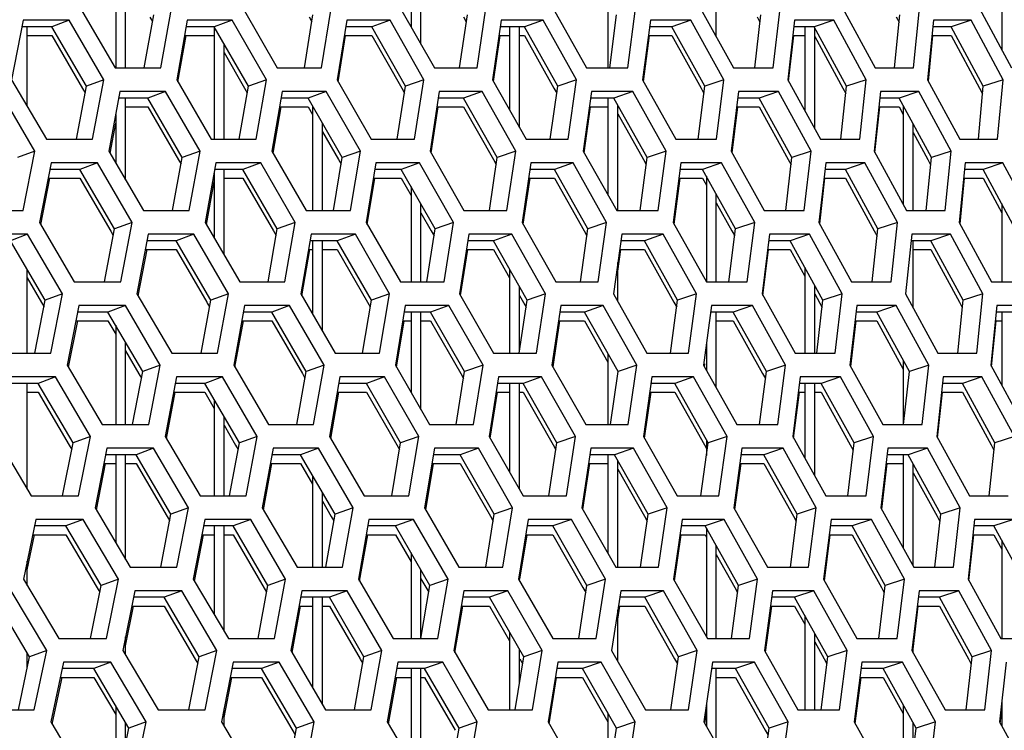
# Model space of a CAD drawing. Header units: millimetres. Extents: x 0 to 420, y 0 to 297.
# Tile 92 of 256: x 151.4 to 155.4, y 88.99 to 91.87. Entities that reach past the tile are written whole.
import ezdxf

# ---------------------------------------------------------------- set-up
doc = ezdxf.new("R2010")
doc.units = ezdxf.units.MM
doc.header["$LTSCALE"] = 23.1
doc.layers.get('0').update_dxf_attribs({"linetype": 'CONTINUOUS'})

msp = doc.modelspace()

# ---------------------------------------------------------------- linework, layer by layer
at = {"color": 7, "linetype": 'Continuous'}
for p, q in [((151.7852, 92.1339), (151.7852, 91.6768)), ((152.9852, 92.1339), (152.9852, 91.8433)), ((153.0252, 91.773), (153.0252, 92.1339)), ((154.2252, 91.8028), (154.2252, 92.1339)), ((155.3852, 92.1339), (155.3852, 91.751)), ((151.8252, 91.6768), (151.8252, 92.0901)), ((153.7852, 91.956), (153.7852, 91.6768)), ((151.5963, 91.87), (151.5253, 91.8441)), ((151.9009, 91.6768), (151.9395, 91.8924)), ((151.924, 91.8834), (151.9347, 91.865)), ((152.2581, 91.87), (152.1853, 91.8441)), ((152.5516, 91.6768), (152.5868, 91.8924)), ((152.5713, 91.8836), (152.5822, 91.8645)), ((152.9, 91.87), (152.8256, 91.8441)), ((153.1823, 91.6768), (153.2139, 91.8924)), ((153.1986, 91.8838), (153.2098, 91.8639)), ((153.5216, 91.87), (153.4456, 91.8441)), ((153.7925, 91.6768), (153.8206, 91.8924)), ((154.1226, 91.87), (154.045, 91.8441)), ((154.3818, 91.6768), (154.4064, 91.8924)), ((154.3913, 91.8841), (154.403, 91.8627)), ((154.7024, 91.87), (154.6233, 91.8441)), ((154.9497, 91.6768), (154.9708, 91.8924)), ((154.9558, 91.8843), (154.9679, 91.862)), ((155.2606, 91.87), (155.1801, 91.8441)), ((151.5253, 91.8441), (151.404, 91.8441)), ((151.4252, 91.5206), (151.4252, 91.8441)), ((151.6659, 91.6026), (151.5253, 91.8441)), ((152.1853, 91.8441), (152.0716, 91.8441)), ((152.1852, 91.8441), (152.1852, 91.387)), ((152.3243, 91.6026), (152.1853, 91.8441)), ((152.8256, 91.8441), (152.7195, 91.8441)), ((152.9629, 91.6026), (152.8256, 91.8441)), ((153.4456, 91.8441), (153.3472, 91.8441)), ((153.3852, 91.8441), (153.3852, 91.5055)), ((153.4252, 91.4348), (153.4252, 91.8441)), ((153.5812, 91.6026), (153.4456, 91.8441)), ((154.045, 91.8441), (153.9544, 91.8441)), ((154.1787, 91.6026), (154.045, 91.8441)), ((154.6233, 91.8441), (154.5405, 91.8441)), ((154.5852, 91.8441), (154.5852, 91.5027)), ((154.755, 91.6026), (154.6233, 91.8441)), ((154.6252, 91.43), (154.6252, 91.8405)), ((155.1801, 91.8441), (155.1053, 91.8441)), ((155.3098, 91.6026), (155.1801, 91.8441)), ((151.4252, 91.8083), (151.5253, 91.8083)), ((151.5253, 91.8083), (151.6503, 91.5936)), ((152.0652, 91.8083), (152.1853, 91.8083)), ((152.7137, 91.8083), (152.8256, 91.8083)), ((152.8256, 91.8083), (152.9475, 91.5939)), ((153.342, 91.8083), (153.3852, 91.8083)), ((153.4252, 91.8083), (153.4456, 91.8083)), ((153.4456, 91.8083), (153.5659, 91.5941)), ((153.9498, 91.8083), (154.045, 91.8083)), ((154.045, 91.8083), (154.1635, 91.5942)), ((154.5365, 91.8083), (154.5852, 91.8083)), ((154.6252, 91.8047), (154.74, 91.5944)), ((155.1018, 91.8083), (155.1801, 91.8083)), ((155.1801, 91.8083), (155.2949, 91.5946)), ((152.2252, 91.387), (152.2252, 91.7747)), ((152.2252, 91.7389), (152.3088, 91.5937)), ((151.7372, 91.6285), (151.6659, 91.6026)), ((152.3973, 91.6285), (152.3243, 91.6026)), ((153.0376, 91.6285), (152.9629, 91.6026)), ((153.6574, 91.6285), (153.5812, 91.6026)), ((154.2565, 91.6285), (154.1787, 91.6026)), ((154.8343, 91.6285), (154.755, 91.6026)), ((155.3905, 91.6285), (155.3098, 91.6026)), ((151.6253, 91.387), (151.6659, 91.6026)), ((151.6503, 91.5936), (151.6608, 91.5755)), ((151.9874, 91.5802), (151.9155, 91.5543)), ((152.2873, 91.387), (152.3243, 91.6026)), ((152.3088, 91.5937), (152.3196, 91.575)), ((152.6407, 91.5802), (152.5671, 91.5543)), ((152.9293, 91.387), (152.9629, 91.6026)), ((152.9475, 91.5939), (152.9585, 91.5745)), ((153.2739, 91.5802), (153.1986, 91.5543)), ((153.5511, 91.387), (153.5812, 91.6026)), ((153.5659, 91.594), (153.5772, 91.5739)), ((153.8865, 91.5802), (153.8097, 91.5543)), ((154.1521, 91.387), (154.1787, 91.6026)), ((154.1635, 91.5942), (154.1751, 91.5733)), ((154.4781, 91.5802), (154.3998, 91.5543)), ((154.732, 91.387), (154.755, 91.6026)), ((154.74, 91.5944), (154.7519, 91.5726)), ((155.0484, 91.5802), (154.9686, 91.5543)), ((155.2904, 91.387), (155.3098, 91.6026)), ((155.2949, 91.5946), (155.3071, 91.5719)), ((151.9155, 91.5543), (151.7977, 91.5543)), ((151.8252, 91.2222), (151.8252, 91.5543)), ((152.0555, 91.3129), (151.9155, 91.5543)), ((152.5671, 91.5543), (152.4568, 91.5543)), ((152.7055, 91.3129), (152.5671, 91.5543)), ((153.1986, 91.5543), (153.096, 91.5543)), ((153.3353, 91.3129), (153.1986, 91.5543)), ((153.8097, 91.5543), (153.7148, 91.5543)), ((153.7852, 91.5543), (153.7852, 91.1603)), ((153.9445, 91.3129), (153.8097, 91.5543)), ((154.3998, 91.5543), (154.3128, 91.5543)), ((154.5327, 91.3129), (154.3998, 91.5543)), ((154.9686, 91.5543), (154.8894, 91.5543)), ((155.0995, 91.3129), (154.9686, 91.5543)), ((151.8252, 91.5185), (151.9155, 91.5185)), ((151.9155, 91.5185), (152.04, 91.3038)), ((152.4507, 91.5185), (152.5671, 91.5185)), ((152.5671, 91.5185), (152.5852, 91.4868)), ((152.5852, 91.5227), (152.5852, 91.0973)), ((153.0905, 91.5185), (153.1986, 91.5185)), ((153.1986, 91.5185), (153.3199, 91.3042)), ((153.7099, 91.5185), (153.7852, 91.5185)), ((153.8252, 91.0973), (153.8252, 91.5264)), ((154.3084, 91.5185), (154.3998, 91.5185)), ((154.3998, 91.5185), (154.5176, 91.3045)), ((154.8856, 91.5185), (154.9686, 91.5185)), ((154.9686, 91.5185), (154.9852, 91.4878)), ((154.9852, 91.5236), (154.9852, 91.1216)), ((151.7852, 91.488), (151.7852, 91.2906)), ((153.8252, 91.4906), (153.9292, 91.3043)), ((152.6252, 91.0973), (152.6252, 91.4529)), ((152.6252, 91.417), (152.69, 91.304)), ((155.0252, 91.0973), (155.0252, 91.4498)), ((155.0252, 91.414), (155.0845, 91.3047)), ((151.4564, 91.3387), (151.3859, 91.3129)), ((152.1277, 91.3387), (152.0555, 91.3129)), ((152.7793, 91.3387), (152.7055, 91.3129)), ((153.4107, 91.3387), (153.3353, 91.3129)), ((154.0215, 91.3387), (153.9445, 91.3129)), ((154.6112, 91.3387), (154.5327, 91.3129)), ((155.1795, 91.3387), (155.0995, 91.3129)), ((152.0166, 91.0973), (152.0555, 91.3129)), ((152.04, 91.3038), (152.0506, 91.2855)), ((152.67, 91.0973), (152.7055, 91.3129)), ((152.69, 91.304), (152.7009, 91.285)), ((153.3033, 91.0973), (153.3353, 91.3129)), ((153.3199, 91.3042), (153.3311, 91.2844)), ((153.916, 91.0973), (153.9445, 91.3129)), ((153.9292, 91.3043), (153.9407, 91.2838)), ((154.5078, 91.0973), (154.5327, 91.3129)), ((154.5175, 91.3045), (154.5293, 91.2832)), ((155.0781, 91.0973), (155.0995, 91.3129)), ((155.0844, 91.3047), (155.0965, 91.2825)), ((151.6395, 91.2646), (151.5174, 91.2646)), ((151.7106, 91.2904), (151.6395, 91.2646)), ((151.7805, 91.0231), (151.6395, 91.2646)), ((152.3023, 91.2646), (152.1878, 91.2646)), ((152.2252, 90.9176), (152.2252, 91.2646)), ((152.375, 91.2904), (152.3023, 91.2646)), ((152.4417, 91.0231), (152.3023, 91.2646)), ((152.9452, 91.2646), (152.8384, 91.2646)), ((153.0196, 91.2904), (152.9452, 91.2646)), ((153.0829, 91.0231), (152.9452, 91.2646)), ((153.5678, 91.2646), (153.4687, 91.2646)), ((153.6439, 91.2904), (153.5678, 91.2646)), ((153.7038, 91.0231), (153.5678, 91.2646)), ((154.1697, 91.2646), (154.0784, 91.2646)), ((154.2473, 91.2904), (154.1697, 91.2646)), ((154.3038, 91.0231), (154.1697, 91.2646)), ((154.7504, 91.2646), (154.667, 91.2646)), ((154.8295, 91.2904), (154.7504, 91.2646)), ((154.8825, 91.0231), (154.7504, 91.2646)), ((155.3096, 91.2646), (155.2341, 91.2646)), ((155.3901, 91.2904), (155.3096, 91.2646)), ((155.4396, 91.0231), (155.3096, 91.2646)), ((151.5104, 91.2287), (151.6395, 91.2287)), ((151.6395, 91.2287), (151.7649, 91.014)), ((152.1852, 91.2503), (152.1852, 90.9864)), ((152.2252, 91.2287), (152.3023, 91.2287)), ((152.3023, 91.2287), (152.4262, 91.0141)), ((152.8325, 91.2287), (152.9452, 91.2287)), ((152.9452, 91.2287), (152.9852, 91.1586)), ((152.9452, 91.2287), (152.9852, 91.1585)), ((153.4635, 91.2287), (153.5678, 91.2287)), ((153.5678, 91.2287), (153.6885, 91.0145)), ((154.0737, 91.2287), (154.1697, 91.2287)), ((154.1697, 91.2287), (154.1852, 91.2008)), ((154.1852, 91.2366), (154.1852, 90.8075)), ((154.6629, 91.2287), (154.7504, 91.2287)), ((154.7504, 91.2287), (154.8674, 91.0148)), ((155.2306, 91.2287), (155.3096, 91.2287)), ((155.3096, 91.2287), (155.3852, 91.0882)), ((152.9852, 91.1944), (152.9852, 90.8075)), ((154.2252, 90.8075), (154.2252, 91.1646)), ((153.0252, 90.8075), (153.0252, 91.1242)), ((154.2252, 91.1287), (154.2886, 91.0146)), ((155.3852, 91.124), (155.3852, 90.8075)), ((153.0252, 91.0884), (153.0675, 91.0143)), ((151.7396, 90.8075), (151.7805, 91.0231)), ((151.8518, 91.049), (151.7805, 91.0231)), ((152.4043, 90.8075), (152.4417, 91.0231)), ((152.5147, 91.049), (152.4417, 91.0231)), ((153.049, 90.8075), (153.0829, 91.0231)), ((153.1576, 91.049), (153.0829, 91.0231)), ((153.6734, 90.8075), (153.7038, 91.0231)), ((153.78, 91.049), (153.7038, 91.0231)), ((154.2769, 90.8075), (154.3038, 91.0231)), ((154.3816, 91.049), (154.3038, 91.0231)), ((154.8592, 90.8075), (154.8825, 91.0231)), ((154.9618, 91.049), (154.8825, 91.0231)), ((151.4274, 91.0007), (151.3572, 90.9748)), ((151.7649, 91.014), (151.7754, 90.996)), ((152.1031, 91.0007), (152.0312, 90.9748)), ((152.4262, 91.0141), (152.4369, 90.9955)), ((152.759, 91.0007), (152.6854, 90.9748)), ((153.0675, 91.0143), (153.0785, 90.9949)), ((153.3948, 91.0007), (153.3196, 90.9748)), ((153.6885, 91.0145), (153.6998, 90.9944)), ((154.01, 91.0007), (153.9332, 90.9748)), ((154.2886, 91.0146), (154.3002, 90.9938)), ((154.6041, 91.0007), (154.5257, 90.9748)), ((154.8674, 91.0148), (154.8793, 90.9931)), ((155.1767, 91.0007), (155.0969, 90.9748)), ((151.4992, 90.7333), (151.3572, 90.9748)), ((151.9057, 90.9389), (152.0312, 90.9389)), ((152.0312, 90.9748), (151.9125, 90.9748)), ((152.1715, 90.7333), (152.0312, 90.9748)), ((152.0312, 90.9389), (152.156, 90.7243)), ((152.5682, 90.9389), (152.5852, 90.9389)), ((152.6854, 90.9748), (152.5744, 90.9748)), ((152.5852, 90.9748), (152.5852, 90.6758)), ((152.6252, 90.6068), (152.6252, 90.9748)), ((152.6252, 90.9389), (152.6854, 90.9389)), ((152.8242, 90.7333), (152.6854, 90.9748)), ((152.6854, 90.9389), (152.8087, 90.7244)), ((153.2106, 90.9389), (153.3196, 90.9389)), ((153.3196, 90.9748), (153.2162, 90.9748)), ((153.4566, 90.7333), (153.3196, 90.9748)), ((153.3196, 90.9389), (153.3852, 90.8232)), ((153.8326, 90.9389), (153.9332, 90.9389)), ((153.9332, 90.9748), (153.8376, 90.9748)), ((154.0683, 90.7333), (153.9332, 90.9748)), ((153.9332, 90.9389), (154.0531, 90.7248)), ((154.4336, 90.9389), (154.5257, 90.9389)), ((154.5257, 90.9748), (154.438, 90.9748)), ((154.659, 90.7333), (154.5257, 90.9748)), ((154.5257, 90.9389), (154.5852, 90.8311)), ((155.0969, 90.9748), (155.0171, 90.9748)), ((155.0252, 90.7019), (155.0252, 90.9748)), ((155.0252, 90.9389), (155.0969, 90.9389)), ((155.2281, 90.7333), (155.0969, 90.9748)), ((155.0969, 90.9389), (155.2131, 90.7251)), ((151.4252, 90.5177), (151.4252, 90.8591)), ((153.3852, 90.8591), (153.3852, 90.5177)), ((153.8252, 90.7273), (153.8252, 90.8867)), ((154.5852, 90.867), (154.5852, 90.5177)), ((151.4252, 90.8232), (151.4835, 90.7241)), ((153.4252, 90.524), (153.4252, 90.7886)), ((154.6252, 90.5177), (154.6252, 90.7945)), ((151.5696, 90.7592), (151.4992, 90.7333)), ((152.2437, 90.7592), (152.1715, 90.7333)), ((152.898, 90.7592), (152.8242, 90.7333)), ((153.4252, 90.7527), (153.4524, 90.7049)), ((153.532, 90.7592), (153.4566, 90.7333)), ((154.1454, 90.7592), (154.0683, 90.7333)), ((154.6252, 90.7586), (154.6555, 90.7037)), ((154.7375, 90.7592), (154.659, 90.7333)), ((155.3081, 90.7592), (155.2281, 90.7333)), ((151.4564, 90.5177), (151.4992, 90.7333)), ((151.4835, 90.7241), (151.4939, 90.7065)), ((151.8248, 90.7109), (151.7537, 90.685)), ((152.1322, 90.5177), (152.1715, 90.7333)), ((152.156, 90.7242), (152.1666, 90.706)), ((152.492, 90.7109), (152.4193, 90.685)), ((152.7884, 90.5177), (152.8242, 90.7333)), ((152.8087, 90.7244), (152.8196, 90.7055)), ((153.1393, 90.7109), (153.0649, 90.685)), ((153.4243, 90.5177), (153.4566, 90.7333)), ((153.7661, 90.7109), (153.6901, 90.685)), ((154.0396, 90.5177), (154.0683, 90.7333)), ((154.0531, 90.7248), (154.0645, 90.7043)), ((154.3721, 90.7109), (154.2945, 90.685)), ((154.6338, 90.5177), (154.659, 90.7333)), ((154.9567, 90.7109), (154.8776, 90.685)), ((155.2065, 90.5177), (155.2281, 90.7333)), ((155.2131, 90.7251), (155.2251, 90.703)), ((151.7537, 90.685), (151.6309, 90.685)), ((151.8951, 90.4435), (151.7537, 90.685)), ((152.4193, 90.685), (152.304, 90.685)), ((152.559, 90.4435), (152.4193, 90.685)), ((153.0649, 90.685), (152.9573, 90.685)), ((152.9852, 90.685), (152.9852, 90.3588)), ((153.0252, 90.2893), (153.0252, 90.685)), ((153.2029, 90.4435), (153.0649, 90.685)), ((153.6901, 90.685), (153.5902, 90.685)), ((153.8264, 90.4435), (153.6901, 90.685)), ((154.2945, 90.685), (154.2024, 90.685)), ((154.2252, 90.3776), (154.2252, 90.685)), ((154.4289, 90.4435), (154.2945, 90.685)), ((154.8776, 90.685), (154.7935, 90.685)), ((155.01, 90.4435), (154.8776, 90.685)), ((155.439, 90.685), (155.3629, 90.685)), ((155.3852, 90.685), (155.3852, 90.3887)), ((151.6238, 90.6492), (151.7537, 90.6492)), ((151.7537, 90.6492), (151.7852, 90.5954)), ((151.7537, 90.6492), (151.7852, 90.5953)), ((151.7852, 90.6312), (151.7852, 90.2279)), ((152.2975, 90.6492), (152.4193, 90.6492)), ((152.4193, 90.6492), (152.5435, 90.4345)), ((152.9514, 90.6492), (152.9852, 90.6492)), ((153.0252, 90.6492), (153.0649, 90.6492)), ((153.0649, 90.6492), (153.1875, 90.4347)), ((153.5849, 90.6492), (153.6901, 90.6492)), ((153.6901, 90.6492), (153.7852, 90.4806)), ((154.2252, 90.6492), (154.2945, 90.6492)), ((154.2945, 90.6492), (154.4136, 90.4351)), ((154.7893, 90.6492), (154.8776, 90.6492)), ((154.8776, 90.6492), (154.9852, 90.4528)), ((155.3593, 90.6492), (155.3852, 90.6492)), ((151.8252, 90.2279), (151.8252, 90.5629)), ((154.1852, 90.5555), (154.1852, 90.4488)), ((151.8252, 90.527), (151.8795, 90.4344)), ((153.7852, 90.5164), (153.7852, 90.2279)), ((151.9664, 90.4694), (151.8951, 90.4435)), ((152.632, 90.4694), (152.559, 90.4435)), ((153.2776, 90.4694), (153.2029, 90.4435)), ((153.9026, 90.4694), (153.8264, 90.4435)), ((154.5067, 90.4694), (154.4289, 90.4435)), ((154.9852, 90.4887), (154.9852, 90.2279)), ((155.0893, 90.4694), (155.01, 90.4435)), ((151.5402, 90.4211), (151.47, 90.3952)), ((151.8539, 90.2279), (151.8951, 90.4435)), ((151.8795, 90.4344), (151.89, 90.4165)), ((152.2187, 90.4211), (152.1468, 90.3952)), ((152.5213, 90.2279), (152.559, 90.4435)), ((152.5435, 90.4345), (152.5542, 90.416)), ((152.8774, 90.4211), (152.8038, 90.3952)), ((153.1687, 90.2279), (153.2029, 90.4435)), ((153.1875, 90.4347), (153.1985, 90.4154)), ((153.5158, 90.4211), (153.4405, 90.3952)), ((153.7957, 90.2279), (153.8264, 90.4435)), ((154.1335, 90.4211), (154.0567, 90.3952)), ((154.4017, 90.2279), (154.4289, 90.4435)), ((154.4136, 90.435), (154.4252, 90.4143)), ((154.73, 90.4211), (154.6517, 90.3952)), ((154.9864, 90.2279), (155.01, 90.4435)), ((155.305, 90.4211), (155.2252, 90.3952)), ((151.47, 90.3952), (151.343, 90.3952)), ((151.4252, 89.9658), (151.4252, 90.3952)), ((151.6124, 90.1537), (151.47, 90.3952)), ((152.1468, 90.3952), (152.0273, 90.3952)), ((152.2875, 90.1537), (152.1468, 90.3952)), ((152.8038, 90.3952), (152.6919, 90.3952)), ((152.9429, 90.1537), (152.8038, 90.3952)), ((153.4405, 90.3952), (153.3364, 90.3952)), ((153.3852, 90.3952), (153.3852, 90.0349)), ((153.4252, 89.9651), (153.4252, 90.3952)), ((153.5779, 90.1537), (153.4405, 90.3952)), ((154.0567, 90.3952), (153.9603, 90.3952)), ((154.1922, 90.1537), (154.0567, 90.3952)), ((154.6517, 90.3952), (154.5632, 90.3952)), ((154.5852, 90.3952), (154.5852, 90.0916)), ((154.6252, 90.0199), (154.6252, 90.3952)), ((154.7853, 90.1537), (154.6517, 90.3952)), ((155.2252, 90.3952), (155.1447, 90.3952)), ((155.3567, 90.1537), (155.2252, 90.3952)), ((151.4252, 90.3594), (151.47, 90.3594)), ((151.47, 90.3594), (151.5967, 90.1445)), ((152.0205, 90.3594), (152.1468, 90.3594)), ((152.1468, 90.3594), (152.1852, 90.2934)), ((152.1468, 90.3594), (152.1852, 90.2934)), ((152.6857, 90.3594), (152.8038, 90.3594)), ((152.8038, 90.3594), (152.9274, 90.1448)), ((153.3308, 90.3594), (153.3852, 90.3594)), ((153.4252, 90.3594), (153.4405, 90.3594)), ((153.4405, 90.3594), (153.5625, 90.145)), ((153.9553, 90.3594), (154.0567, 90.3594)), ((154.0567, 90.3594), (154.1769, 90.1452)), ((154.5588, 90.3594), (154.5852, 90.3594)), ((154.6252, 90.3594), (154.6517, 90.3594)), ((154.6517, 90.3594), (154.7701, 90.1454)), ((155.1408, 90.3594), (155.2252, 90.3594)), ((155.2252, 90.3594), (155.3417, 90.1456)), ((152.1852, 90.3292), (152.1852, 89.9381)), ((152.2252, 89.9381), (152.2252, 90.2606)), ((152.2252, 90.2248), (152.272, 90.1447)), ((151.6828, 90.1796), (151.6124, 90.1537)), ((152.3597, 90.1796), (152.2875, 90.1537)), ((153.0167, 90.1796), (152.9429, 90.1537)), ((153.6534, 90.1796), (153.5779, 90.1537)), ((154.2692, 90.1796), (154.1922, 90.1537)), ((154.8638, 90.1796), (154.7853, 90.1537)), ((155.4368, 90.1796), (155.3567, 90.1537)), ((151.5693, 89.9381), (151.6124, 90.1537)), ((151.5967, 90.1445), (151.607, 90.1269)), ((152.2479, 89.9381), (152.2875, 90.1537)), ((152.272, 90.1447), (152.2826, 90.1265)), ((152.9067, 89.9381), (152.9429, 90.1537)), ((152.9274, 90.1448), (152.9382, 90.1259)), ((153.5453, 89.9381), (153.5779, 90.1537)), ((153.5625, 90.145), (153.5736, 90.1254)), ((154.1631, 89.9381), (154.1922, 90.1537)), ((154.1769, 90.1452), (154.1852, 90.1303)), ((154.1852, 90.1661), (154.1852, 90.102)), ((154.7597, 89.9381), (154.7853, 90.1537)), ((154.7701, 90.1454), (154.7818, 90.1242)), ((155.3348, 89.9381), (155.3567, 90.1537)), ((155.3417, 90.1455), (155.3537, 90.1235)), ((151.868, 90.1054), (151.7443, 90.1054)), ((151.7852, 90.1054), (151.7852, 89.7477)), ((151.8252, 89.68), (151.8252, 90.1054)), ((151.939, 90.1313), (151.868, 90.1054)), ((152.0097, 89.864), (151.868, 90.1054)), ((152.5363, 90.1054), (152.4202, 90.1054)), ((152.609, 90.1313), (152.5363, 90.1054)), ((152.6764, 89.864), (152.5363, 90.1054)), ((153.1845, 90.1054), (153.0762, 90.1054)), ((153.259, 90.1313), (153.1845, 90.1054)), ((153.323, 89.864), (153.1845, 90.1054)), ((153.8123, 90.1054), (153.7117, 90.1054)), ((153.7852, 90.1054), (153.7852, 89.7038)), ((153.8884, 90.1313), (153.8123, 90.1054)), ((153.949, 89.864), (153.8123, 90.1054)), ((154.4192, 90.1054), (154.3265, 90.1054)), ((154.4968, 90.1313), (154.4192, 90.1054)), ((154.5539, 89.864), (154.4192, 90.1054)), ((155.0047, 90.1054), (154.9199, 90.1054)), ((154.9852, 90.1054), (154.9852, 89.7261)), ((155.0838, 90.1313), (155.0047, 90.1054)), ((155.1375, 89.864), (155.0047, 90.1054)), ((151.7371, 90.0696), (151.7852, 90.0696)), ((151.8252, 90.0696), (151.868, 90.0696)), ((151.868, 90.0696), (151.9941, 89.8548)), ((152.4136, 90.0696), (152.5363, 90.0696)), ((152.5363, 90.0696), (152.5852, 89.9852)), ((153.0702, 90.0696), (153.1845, 90.0696)), ((153.1845, 90.0696), (153.3075, 89.8551)), ((153.7063, 90.0696), (153.7852, 90.0696)), ((153.8252, 89.6484), (153.8252, 90.0826)), ((154.3217, 90.0696), (154.4192, 90.0696)), ((154.4192, 90.0696), (154.5387, 89.8555)), ((154.9157, 90.0696), (154.9852, 90.0696)), ((155.0252, 89.654), (155.0252, 90.0682)), ((152.5852, 90.0211), (152.5852, 89.6484)), ((153.8252, 90.0468), (153.9336, 89.8553)), ((155.0252, 90.0323), (155.1224, 89.8557)), ((152.6252, 89.6484), (152.6252, 89.9521)), ((152.6252, 89.9163), (152.6609, 89.8549)), ((151.9682, 89.6484), (152.0097, 89.864)), ((152.081, 89.8898), (152.0097, 89.864)), ((152.6383, 89.6484), (152.6764, 89.864)), ((152.7494, 89.8898), (152.6764, 89.864)), ((153.2884, 89.6484), (153.323, 89.864)), ((153.3976, 89.8898), (153.323, 89.864)), ((153.9179, 89.6484), (153.949, 89.864)), ((154.0252, 89.8898), (153.949, 89.864)), ((154.5265, 89.6484), (154.5539, 89.864)), ((154.6317, 89.8898), (154.5539, 89.864)), ((155.1136, 89.6484), (155.1375, 89.864)), ((155.2168, 89.8898), (155.1375, 89.864)), ((151.6531, 89.8415), (151.5829, 89.8157)), ((151.9941, 89.8548), (152.0045, 89.8369)), ((152.3343, 89.8415), (152.2624, 89.8157)), ((152.6608, 89.8549), (152.6716, 89.8364)), ((152.9957, 89.8415), (152.9221, 89.8157)), ((153.3075, 89.8551), (153.3185, 89.8359)), ((153.6367, 89.8415), (153.5615, 89.8157)), ((153.9336, 89.8553), (153.9449, 89.8353)), ((154.257, 89.8415), (154.1802, 89.8157)), ((154.5387, 89.8555), (154.5502, 89.8347)), ((154.856, 89.8415), (154.7776, 89.8157)), ((155.1223, 89.8557), (155.1342, 89.8341)), ((155.4334, 89.8415), (155.3535, 89.8157)), ((151.4475, 89.7798), (151.5829, 89.7798)), ((151.5829, 89.8157), (151.455, 89.8157)), ((151.7256, 89.5742), (151.5829, 89.8157)), ((151.5829, 89.7798), (151.7099, 89.5649)), ((152.1352, 89.7798), (152.1852, 89.7798)), ((152.2624, 89.8157), (152.1421, 89.8157)), ((152.1852, 89.8157), (152.1852, 89.4563)), ((152.2252, 89.3883), (152.2252, 89.8157)), ((152.2252, 89.7798), (152.2624, 89.7798)), ((152.4035, 89.5742), (152.2624, 89.8157)), ((152.2624, 89.7798), (152.3985, 89.5469)), ((152.8032, 89.7798), (152.9221, 89.7798)), ((152.9221, 89.8157), (152.8095, 89.8157)), ((153.0616, 89.5742), (152.9221, 89.8157)), ((152.9221, 89.7798), (152.9852, 89.6705)), ((153.4509, 89.7798), (153.5615, 89.7798)), ((153.5615, 89.8157), (153.4566, 89.8157)), ((153.6992, 89.5742), (153.5615, 89.8157)), ((153.5615, 89.7798), (153.6838, 89.5654)), ((154.078, 89.7798), (154.1802, 89.7798)), ((154.1802, 89.8157), (154.0831, 89.8157)), ((154.316, 89.5742), (154.1802, 89.8157)), ((154.1802, 89.7798), (154.1852, 89.7708)), ((154.1852, 89.8066), (154.1852, 89.3654)), ((154.684, 89.7798), (154.7776, 89.7798)), ((154.7776, 89.8157), (154.6885, 89.8157)), ((154.9116, 89.5742), (154.7776, 89.8157)), ((154.7776, 89.7798), (154.8964, 89.5658)), ((155.2684, 89.7798), (155.3535, 89.7798)), ((155.3535, 89.8157), (155.2723, 89.8157)), ((155.4854, 89.5742), (155.3535, 89.8157)), ((155.3535, 89.7798), (155.3852, 89.7218)), ((155.3852, 89.7576), (155.3852, 89.3586)), ((152.9852, 89.7064), (152.9852, 89.3586)), ((154.2252, 89.3586), (154.2252, 89.7356)), ((154.2252, 89.6997), (154.3007, 89.5656)), ((151.4252, 89.5744), (151.4252, 89.6729)), ((153.0252, 89.3586), (153.0252, 89.6371)), ((153.4252, 89.5946), (153.4252, 89.6197)), ((151.796, 89.6001), (151.7256, 89.5742)), ((152.4757, 89.6001), (152.4035, 89.5742)), ((153.0252, 89.6013), (153.0569, 89.5464)), ((153.1354, 89.6001), (153.0616, 89.5742)), ((153.7747, 89.6001), (153.6992, 89.5742)), ((154.3931, 89.6001), (154.316, 89.5742)), ((154.9901, 89.6001), (154.9116, 89.5742)), ((151.6821, 89.3586), (151.7256, 89.5742)), ((151.7099, 89.5649), (151.7202, 89.5474)), ((152.0533, 89.5518), (151.9822, 89.5259)), ((152.3636, 89.3586), (152.4035, 89.5742)), ((152.726, 89.5518), (152.6532, 89.5259)), ((153.0251, 89.3586), (153.0616, 89.5742)), ((153.3786, 89.5518), (153.3042, 89.5259)), ((153.6663, 89.3586), (153.6992, 89.5742)), ((153.6838, 89.5654), (153.6949, 89.5459)), ((154.0106, 89.5518), (153.9346, 89.5259)), ((154.2866, 89.3586), (154.316, 89.5742)), ((154.3007, 89.5656), (154.3121, 89.5453)), ((154.6215, 89.5518), (154.5439, 89.5259)), ((154.8857, 89.3586), (154.9116, 89.5742)), ((154.8964, 89.5658), (154.908, 89.5447)), ((155.211, 89.5518), (155.1319, 89.5259)), ((151.4352, 89.2844), (151.2915, 89.5259)), ((151.9822, 89.5259), (151.8577, 89.5259)), ((152.1243, 89.2844), (151.9822, 89.5259)), ((152.6532, 89.5259), (152.5364, 89.5259)), ((152.5852, 89.5259), (152.5852, 89.1588)), ((152.6252, 89.0906), (152.6252, 89.5259)), ((152.7938, 89.2844), (152.6532, 89.5259)), ((153.3042, 89.5259), (153.195, 89.5259)), ((153.443, 89.2844), (153.3042, 89.5259)), ((153.9346, 89.5259), (153.8332, 89.5259)), ((154.0715, 89.2844), (153.9346, 89.5259)), ((154.5439, 89.5259), (154.4505, 89.5259)), ((154.679, 89.2844), (154.5439, 89.5259)), ((155.1319, 89.5259), (155.0464, 89.5259)), ((155.2649, 89.2844), (155.1319, 89.5259)), ((151.8505, 89.4901), (151.9822, 89.4901)), ((151.9822, 89.4901), (152.1087, 89.2752)), ((152.5298, 89.4901), (152.5852, 89.4901)), ((152.6252, 89.4901), (152.6532, 89.4901)), ((152.6532, 89.4901), (152.7782, 89.2754)), ((153.189, 89.4901), (153.3042, 89.4901)), ((153.3042, 89.4901), (153.3852, 89.3491)), ((153.8252, 89.2667), (153.8252, 89.4733)), ((153.8278, 89.4901), (153.9346, 89.4901)), ((153.9346, 89.4901), (154.0562, 89.2757)), ((154.4456, 89.4901), (154.5439, 89.4901)), ((154.5439, 89.4901), (154.5852, 89.4162)), ((155.0421, 89.4901), (155.1319, 89.4901)), ((155.1319, 89.4901), (155.2498, 89.2761)), ((154.5852, 89.4521), (154.5852, 89.0688)), ((153.3852, 89.3849), (153.3852, 89.0688)), ((154.6252, 89.0688), (154.6252, 89.3806)), ((151.8252, 89.2917), (151.8252, 89.3647)), ((154.6252, 89.3447), (154.6638, 89.2759)), ((155.0252, 89.3019), (155.0252, 89.3489)), ((151.4252, 89.2368), (151.4252, 89.3011)), ((151.5047, 89.3103), (151.4352, 89.2844)), ((152.1956, 89.3103), (152.1243, 89.2844)), ((152.8668, 89.3103), (152.7938, 89.2844)), ((153.4252, 89.1743), (153.4252, 89.3153)), ((153.5176, 89.3103), (153.443, 89.2844)), ((154.1478, 89.3103), (154.0715, 89.2844)), ((154.7568, 89.3103), (154.679, 89.2844)), ((155.3442, 89.3103), (155.2649, 89.2844)), ((151.3898, 89.0688), (151.4352, 89.2844)), ((151.4252, 89.2653), (151.4296, 89.2579)), ((151.7659, 89.262), (151.6957, 89.2361)), ((152.0825, 89.0688), (152.1243, 89.2844)), ((152.1087, 89.2752), (152.1191, 89.2574)), ((152.4499, 89.262), (152.378, 89.2361)), ((152.7554, 89.0688), (152.7938, 89.2844)), ((152.7782, 89.2753), (152.7889, 89.2569)), ((153.114, 89.262), (153.0404, 89.2361)), ((153.4081, 89.0688), (153.443, 89.2844)), ((153.4275, 89.2755), (153.4385, 89.2564)), ((153.7577, 89.262), (153.6825, 89.2361)), ((154.0402, 89.0688), (154.0715, 89.2844)), ((154.0562, 89.2757), (154.0674, 89.2558)), ((154.3805, 89.262), (154.3037, 89.2361)), ((154.6513, 89.0688), (154.679, 89.2844)), ((154.6637, 89.2759), (154.6753, 89.2552)), ((154.9819, 89.262), (154.9036, 89.2361)), ((155.2408, 89.0688), (155.2649, 89.2844)), ((155.2498, 89.2761), (155.2616, 89.2546)), ((151.6957, 89.2361), (151.567, 89.2361)), ((151.8388, 88.9946), (151.6957, 89.2361)), ((152.378, 89.2361), (152.2569, 89.2361)), ((152.5196, 88.9946), (152.378, 89.2361)), ((153.0404, 89.2361), (152.927, 89.2361)), ((152.9852, 89.2361), (152.9852, 88.855)), ((153.0252, 88.7865), (153.0252, 89.2361)), ((153.1803, 88.9946), (153.0404, 89.2361)), ((153.6825, 89.2361), (153.5768, 89.2361)), ((153.8205, 88.9946), (153.6825, 89.2361)), ((154.3037, 89.2361), (154.2059, 89.2361)), ((154.2252, 88.9315), (154.2252, 89.2361)), ((154.4399, 88.9946), (154.3037, 89.2361)), ((154.9036, 89.2361), (154.8137, 89.2361)), ((155.0378, 88.9946), (154.9036, 89.2361)), ((151.5595, 89.2003), (151.6957, 89.2003)), ((151.6957, 89.2003), (151.7852, 89.0492)), ((152.25, 89.2003), (152.378, 89.2003)), ((152.378, 89.2003), (152.5145, 88.9674)), ((152.9207, 89.2003), (152.9852, 89.2003)), ((153.0252, 89.2003), (153.0404, 89.2003)), ((153.0404, 89.2003), (153.1647, 88.9856)), ((153.5711, 89.2003), (153.6825, 89.2003)), ((153.6825, 89.2003), (153.7852, 89.0205)), ((154.2252, 89.2003), (154.3037, 89.2003)), ((154.3037, 89.2003), (154.4245, 88.986)), ((154.8092, 89.2003), (154.9036, 89.2003)), ((154.9036, 89.2003), (154.9852, 89.0534)), ((155.3852, 89.1038), (155.3852, 89.0035)), ((151.7852, 89.085), (151.7852, 88.779)), ((152.2252, 89.0032), (152.2252, 89.0729)), ((153.7852, 89.0564), (153.7852, 88.779)), ((154.1852, 89.0936), (154.1852, 89.0018)), ((154.9852, 89.0893), (154.9852, 88.779)), ((151.8252, 88.9275), (151.8252, 89.0175)), ((151.9092, 89.0205), (151.8388, 88.9946)), ((152.5917, 89.0205), (152.5196, 88.9946)), ((153.2541, 89.0205), (153.1803, 88.9946)), ((153.896, 89.0205), (153.8205, 88.9946)), ((154.5169, 89.0205), (154.4399, 88.9946)), ((155.0252, 88.89), (155.0252, 89.0173)), ((155.1164, 89.0205), (155.0378, 88.9946)), ((151.795, 88.779), (151.8388, 88.9946)), ((152.4792, 88.779), (152.5196, 88.9946)), ((153.1435, 88.779), (153.1803, 88.9946)), ((153.7873, 88.779), (153.8205, 88.9946)), ((154.4102, 88.779), (154.4399, 88.9946)), ((154.4245, 88.986), (154.4359, 88.9658)), ((155.0117, 88.779), (155.0378, 88.9946))]:
    msp.add_line(p, q, dxfattribs=at)
at = {"color": 3, "linetype": 'Continuous'}
for p, q in [((151.6427, 91.9183), (151.7833, 91.6768)), ((151.9682, 91.6768), (152.0117, 91.9183)), ((152.3026, 91.9183), (152.4416, 91.6768)), ((152.621, 91.6768), (152.6606, 91.9183)), ((152.9426, 91.9183), (153.08, 91.6768)), ((153.2537, 91.6768), (153.2894, 91.9183)), ((153.5623, 91.9183), (153.6979, 91.6768)), ((153.8659, 91.6768), (153.8977, 91.9183)), ((154.1613, 91.9183), (154.295, 91.6768)), ((154.4571, 91.6768), (154.4849, 91.9183)), ((154.7391, 91.9183), (154.8709, 91.6768)), ((155.027, 91.6768), (155.0508, 91.9183)), ((155.2954, 91.9183), (155.425, 91.6768)), ((151.409, 91.87), (151.362, 91.6285)), ((151.5963, 91.87), (151.409, 91.87)), ((151.7372, 91.6285), (151.5963, 91.87)), ((152.0762, 91.87), (152.033, 91.6285)), ((152.2581, 91.87), (152.0762, 91.87)), ((152.3973, 91.6285), (152.2581, 91.87)), ((152.7237, 91.87), (152.6844, 91.6285)), ((152.9, 91.87), (152.7237, 91.87)), ((153.0376, 91.6285), (152.9, 91.87)), ((153.351, 91.87), (153.3156, 91.6285)), ((153.5216, 91.87), (153.351, 91.87)), ((153.6574, 91.6285), (153.5216, 91.87)), ((153.9577, 91.87), (153.9263, 91.6285)), ((154.1226, 91.87), (153.9577, 91.87)), ((154.2565, 91.6285), (154.1226, 91.87)), ((154.5435, 91.87), (154.516, 91.6285)), ((154.7024, 91.87), (154.5435, 91.87)), ((154.8343, 91.6285), (154.7024, 91.87)), ((155.1077, 91.87), (155.0842, 91.6285)), ((155.2606, 91.87), (155.1077, 91.87)), ((155.3905, 91.6285), (155.2606, 91.87)), ((152.0379, 91.62), (152.0716, 91.8083)), ((152.6889, 91.6205), (152.7195, 91.8083)), ((153.3198, 91.6211), (153.3472, 91.8083)), ((153.9301, 91.6217), (153.9544, 91.8083)), ((154.5194, 91.6223), (154.5405, 91.8083)), ((155.0872, 91.623), (155.1053, 91.8083)), ((151.7833, 91.6768), (151.9682, 91.6768)), ((152.4416, 91.6768), (152.621, 91.6768)), ((153.08, 91.6768), (153.2537, 91.6768)), ((153.6979, 91.6768), (153.8659, 91.6768)), ((154.295, 91.6768), (154.4571, 91.6768)), ((154.8709, 91.6768), (155.027, 91.6768)), ((151.362, 91.6285), (151.5036, 91.387)), ((151.6915, 91.387), (151.7372, 91.6285)), ((152.033, 91.6285), (152.1731, 91.387)), ((152.3556, 91.387), (152.3973, 91.6285)), ((152.6844, 91.6285), (152.8228, 91.387)), ((152.9997, 91.387), (153.0376, 91.6285)), ((153.3156, 91.6285), (153.4523, 91.387)), ((153.6235, 91.387), (153.6574, 91.6285)), ((153.9263, 91.6285), (154.0611, 91.387)), ((154.2265, 91.387), (154.2565, 91.6285)), ((154.516, 91.6285), (154.6489, 91.387)), ((154.8083, 91.387), (154.8343, 91.6285)), ((155.0842, 91.6285), (155.2151, 91.387)), ((155.3685, 91.387), (155.3905, 91.6285)), ((151.4564, 91.3387), (151.3146, 91.5802)), ((151.8025, 91.5802), (151.7571, 91.3387)), ((151.9874, 91.5802), (151.8025, 91.5802)), ((152.1277, 91.3387), (151.9874, 91.5802)), ((152.4612, 91.5802), (152.4198, 91.3387)), ((152.6407, 91.5802), (152.4612, 91.5802)), ((152.7793, 91.3387), (152.6407, 91.5802)), ((153.1, 91.5802), (153.0625, 91.3387)), ((153.2739, 91.5802), (153.1, 91.5802)), ((153.4107, 91.3387), (153.2739, 91.5802)), ((153.7184, 91.5802), (153.6848, 91.3387)), ((153.8865, 91.5802), (153.7184, 91.5802)), ((154.0215, 91.3387), (153.8865, 91.5802)), ((154.3159, 91.5802), (154.2862, 91.3387)), ((154.4781, 91.5802), (154.3159, 91.5802)), ((154.6112, 91.3387), (154.4781, 91.5802)), ((154.8921, 91.5802), (154.8665, 91.3387)), ((155.0484, 91.5802), (154.8921, 91.5802)), ((155.1795, 91.3387), (155.0484, 91.5802)), ((152.4245, 91.3305), (152.4568, 91.5185)), ((153.0669, 91.331), (153.096, 91.5185)), ((153.6888, 91.3316), (153.7148, 91.5185)), ((154.2899, 91.3322), (154.3128, 91.5185)), ((154.8697, 91.3328), (154.8894, 91.5185)), ((151.7623, 91.33), (151.7852, 91.4521)), ((151.5036, 91.387), (151.6915, 91.387)), ((152.1731, 91.387), (152.3556, 91.387)), ((152.8228, 91.387), (152.9997, 91.387)), ((153.4523, 91.387), (153.6235, 91.387)), ((154.0611, 91.387), (154.2265, 91.387)), ((154.6489, 91.387), (154.8083, 91.387)), ((155.2151, 91.387), (155.3685, 91.387)), ((151.4086, 91.0973), (151.4564, 91.3387)), ((151.7571, 91.3387), (151.8982, 91.0973)), ((152.0838, 91.0973), (152.1277, 91.3387)), ((152.4198, 91.3387), (152.5592, 91.0973)), ((152.7393, 91.0973), (152.7793, 91.3387)), ((153.0625, 91.3387), (153.2002, 91.0973)), ((153.3747, 91.0973), (153.4107, 91.3387)), ((153.6848, 91.3387), (153.8207, 91.0973)), ((153.9894, 91.0973), (154.0215, 91.3387)), ((154.2862, 91.3387), (154.4203, 91.0973)), ((154.5831, 91.0973), (154.6112, 91.3387)), ((154.8665, 91.3387), (154.9985, 91.0973)), ((155.1553, 91.0973), (155.1795, 91.3387)), ((151.5225, 91.2904), (151.475, 91.049)), ((151.7106, 91.2904), (151.5225, 91.2904)), ((151.8518, 91.049), (151.7106, 91.2904)), ((152.1924, 91.2904), (152.1488, 91.049)), ((152.375, 91.2904), (152.1924, 91.2904)), ((152.5147, 91.049), (152.375, 91.2904)), ((152.8426, 91.2904), (152.8029, 91.049)), ((153.0196, 91.2904), (152.8426, 91.2904)), ((153.1576, 91.049), (153.0196, 91.2904)), ((153.4725, 91.2904), (153.4368, 91.049)), ((153.6439, 91.2904), (153.4725, 91.2904)), ((153.78, 91.049), (153.6439, 91.2904)), ((154.0818, 91.2904), (154.05, 91.049)), ((154.2473, 91.2904), (154.0818, 91.2904)), ((154.3816, 91.049), (154.2473, 91.2904)), ((154.67, 91.2904), (154.6421, 91.049)), ((154.8295, 91.2904), (154.67, 91.2904)), ((154.9618, 91.049), (154.8295, 91.2904)), ((155.2366, 91.2904), (155.2127, 91.049)), ((155.3901, 91.2904), (155.2366, 91.2904)), ((155.5203, 91.049), (155.3901, 91.2904)), ((151.4803, 91.0399), (151.5174, 91.2287)), ((152.8075, 91.0409), (152.8384, 91.2287)), ((153.441, 91.0415), (153.4687, 91.2287)), ((154.0538, 91.0421), (154.0784, 91.2287)), ((154.6456, 91.0427), (154.667, 91.2287)), ((155.2158, 91.0434), (155.2341, 91.2287)), ((152.1538, 91.0404), (152.1852, 91.2144)), ((151.2176, 91.0973), (151.4086, 91.0973)), ((151.8982, 91.0973), (152.0838, 91.0973)), ((152.5592, 91.0973), (152.7393, 91.0973)), ((153.2002, 91.0973), (153.3747, 91.0973)), ((153.8207, 91.0973), (153.9894, 91.0973)), ((154.4203, 91.0973), (154.5831, 91.0973)), ((154.9985, 91.0973), (155.1553, 91.0973)), ((151.475, 91.049), (151.617, 90.8075)), ((151.8057, 90.8075), (151.8518, 91.049)), ((152.1488, 91.049), (152.2893, 90.8075)), ((152.4725, 90.8075), (152.5147, 91.049)), ((152.8029, 91.049), (152.9417, 90.8075)), ((153.1194, 90.8075), (153.1576, 91.049)), ((153.4368, 91.049), (153.5738, 90.8075)), ((153.7457, 90.8075), (153.78, 91.049)), ((154.05, 91.049), (154.1852, 90.8075)), ((154.3513, 90.8075), (154.3816, 91.049)), ((154.6421, 91.049), (154.7754, 90.8075)), ((154.9355, 90.8075), (154.9618, 91.049)), ((155.2127, 91.049), (155.3439, 90.8075)), ((151.4274, 91.0007), (151.2363, 91.0007)), ((151.5696, 90.7592), (151.4274, 91.0007)), ((151.9173, 91.0007), (151.8716, 90.7592)), ((152.1031, 91.0007), (151.9173, 91.0007)), ((152.2437, 90.7592), (152.1031, 91.0007)), ((152.5788, 91.0007), (152.537, 90.7592)), ((152.759, 91.0007), (152.5788, 91.0007)), ((152.898, 90.7592), (152.759, 91.0007)), ((153.2203, 91.0007), (153.1823, 90.7592)), ((153.3948, 91.0007), (153.2203, 91.0007)), ((153.532, 90.7592), (153.3948, 91.0007)), ((153.8412, 91.0007), (153.8072, 90.7592)), ((154.01, 91.0007), (153.8412, 91.0007)), ((154.1454, 90.7592), (154.01, 91.0007)), ((154.4412, 91.0007), (154.4112, 90.7592)), ((154.6041, 91.0007), (154.4412, 91.0007)), ((154.7375, 90.7592), (154.6041, 91.0007)), ((155.0198, 91.0007), (154.9938, 90.7592)), ((155.1767, 91.0007), (155.0198, 91.0007)), ((155.3081, 90.7592), (155.1767, 91.0007)), ((151.8768, 90.7504), (151.9125, 90.9389)), ((152.5418, 90.7509), (152.5744, 90.9389)), ((153.1868, 90.7514), (153.2162, 90.9389)), ((153.8252, 90.8509), (153.8376, 90.9389)), ((154.4148, 90.7526), (154.438, 90.9389)), ((151.617, 90.8075), (151.8057, 90.8075)), ((152.2893, 90.8075), (152.4725, 90.8075)), ((152.9417, 90.8075), (153.1194, 90.8075)), ((153.5738, 90.8075), (153.7457, 90.8075)), ((154.1852, 90.8075), (154.3513, 90.8075)), ((154.7754, 90.8075), (154.9355, 90.8075)), ((155.3439, 90.8075), (155.498, 90.8075)), ((151.5214, 90.5177), (151.5696, 90.7592)), ((151.8716, 90.7592), (152.0131, 90.5177)), ((152.1994, 90.5177), (152.2437, 90.7592)), ((152.537, 90.7592), (152.6768, 90.5177)), ((152.8576, 90.5177), (152.898, 90.7592)), ((153.1823, 90.7592), (153.3205, 90.5177)), ((153.4956, 90.5177), (153.532, 90.7592)), ((153.8072, 90.7592), (153.9435, 90.5177)), ((154.1129, 90.5177), (154.1454, 90.7592)), ((154.4112, 90.7592), (154.5456, 90.5177)), ((154.709, 90.5177), (154.7375, 90.7592)), ((154.9938, 90.7592), (155.1262, 90.5177)), ((155.2836, 90.5177), (155.3081, 90.7592)), ((151.636, 90.7109), (151.5881, 90.4694)), ((151.8248, 90.7109), (151.636, 90.7109)), ((151.9664, 90.4694), (151.8248, 90.7109)), ((152.3087, 90.7109), (152.2647, 90.4694)), ((152.492, 90.7109), (152.3087, 90.7109)), ((152.632, 90.4694), (152.492, 90.7109)), ((152.9615, 90.7109), (152.9215, 90.4694)), ((153.1393, 90.7109), (152.9615, 90.7109)), ((153.2776, 90.4694), (153.1393, 90.7109)), ((153.5941, 90.7109), (153.5579, 90.4694)), ((153.7661, 90.7109), (153.5941, 90.7109)), ((153.9026, 90.4694), (153.7661, 90.7109)), ((154.2059, 90.7109), (154.1737, 90.4694)), ((154.3721, 90.7109), (154.2059, 90.7109)), ((154.5067, 90.4694), (154.3721, 90.7109)), ((154.7964, 90.7109), (154.7683, 90.4694)), ((154.9567, 90.7109), (154.7964, 90.7109)), ((155.0893, 90.4694), (154.9567, 90.7109)), ((155.3654, 90.7109), (155.3413, 90.4694)), ((155.5196, 90.7109), (155.3654, 90.7109)), ((151.5934, 90.4603), (151.6309, 90.6492)), ((152.2697, 90.4608), (152.304, 90.6492)), ((152.9261, 90.4613), (152.9573, 90.6492)), ((153.5622, 90.4619), (153.5902, 90.6492)), ((154.7717, 90.4631), (154.7935, 90.6492)), ((155.3443, 90.4638), (155.3629, 90.6492)), ((151.3296, 90.5177), (151.5214, 90.5177)), ((152.0131, 90.5177), (152.1994, 90.5177)), ((152.6768, 90.5177), (152.8576, 90.5177)), ((153.3205, 90.5177), (153.4956, 90.5177)), ((153.9435, 90.5177), (154.1129, 90.5177)), ((154.5456, 90.5177), (154.709, 90.5177)), ((155.1262, 90.5177), (155.2836, 90.5177)), ((151.5881, 90.4694), (151.7305, 90.2279)), ((151.92, 90.2279), (151.9664, 90.4694)), ((152.2647, 90.4694), (152.4055, 90.2279)), ((152.5895, 90.2279), (152.632, 90.4694)), ((152.9215, 90.4694), (153.0606, 90.2279)), ((153.239, 90.2279), (153.2776, 90.4694)), ((153.5579, 90.4694), (153.6954, 90.2279)), ((153.868, 90.2279), (153.9026, 90.4694)), ((154.1737, 90.4694), (154.3092, 90.2279)), ((154.1776, 90.4625), (154.1791, 90.4738)), ((154.476, 90.2279), (154.5067, 90.4694)), ((154.7683, 90.4694), (154.9019, 90.2279)), ((155.0626, 90.2279), (155.0893, 90.4694)), ((155.3413, 90.4694), (155.4728, 90.2279)), ((151.5402, 90.4211), (151.3483, 90.4211)), ((151.6828, 90.1796), (151.5402, 90.4211)), ((152.0322, 90.4211), (151.9861, 90.1796)), ((152.2187, 90.4211), (152.0322, 90.4211)), ((152.3597, 90.1796), (152.2187, 90.4211)), ((152.6964, 90.4211), (152.6542, 90.1796)), ((152.8774, 90.4211), (152.6964, 90.4211)), ((153.0167, 90.1796), (152.8774, 90.4211)), ((153.3405, 90.4211), (153.3022, 90.1796)), ((153.5158, 90.4211), (153.3405, 90.4211)), ((153.6534, 90.1796), (153.5158, 90.4211)), ((153.964, 90.4211), (153.9297, 90.1796)), ((154.1335, 90.4211), (153.964, 90.4211)), ((154.2692, 90.1796), (154.1335, 90.4211)), ((154.5665, 90.4211), (154.5361, 90.1796)), ((154.73, 90.4211), (154.5665, 90.4211)), ((154.8638, 90.1796), (154.73, 90.4211)), ((155.1475, 90.4211), (155.1212, 90.1796)), ((155.305, 90.4211), (155.1475, 90.4211)), ((155.4368, 90.1796), (155.305, 90.4211)), ((151.9913, 90.1708), (152.0273, 90.3594)), ((152.659, 90.1713), (152.6919, 90.3594)), ((153.3067, 90.1718), (153.3364, 90.3594)), ((153.9338, 90.1724), (153.9603, 90.3594)), ((154.5398, 90.173), (154.5632, 90.3594)), ((155.1244, 90.1736), (155.1447, 90.3594)), ((151.7305, 90.2279), (151.92, 90.2279)), ((152.4055, 90.2279), (152.5895, 90.2279)), ((153.0606, 90.2279), (153.239, 90.2279)), ((153.6954, 90.2279), (153.868, 90.2279)), ((154.3092, 90.2279), (154.476, 90.2279)), ((154.9019, 90.2279), (155.0626, 90.2279)), ((151.2983, 90.1796), (151.4417, 89.9381)), ((151.6343, 89.9381), (151.6828, 90.1796)), ((151.9861, 90.1796), (152.1279, 89.9381)), ((152.315, 89.9381), (152.3597, 90.1796)), ((152.6542, 90.1796), (152.7944, 89.9381)), ((152.976, 89.9381), (153.0167, 90.1796)), ((153.3022, 90.1796), (153.4407, 89.9381)), ((153.6166, 89.9381), (153.6534, 90.1796)), ((153.9297, 90.1796), (154.0663, 89.9381)), ((154.2364, 89.9381), (154.2692, 90.1796)), ((154.5361, 90.1796), (154.6709, 89.9381)), ((154.835, 89.9381), (154.8638, 90.1796)), ((155.1212, 90.1796), (155.2539, 89.9381)), ((151.7494, 90.1313), (151.7012, 89.8898)), ((151.939, 90.1313), (151.7494, 90.1313)), ((152.081, 89.8898), (151.939, 90.1313)), ((152.4249, 90.1313), (152.3805, 89.8898)), ((152.609, 90.1313), (152.4249, 90.1313)), ((152.7494, 89.8898), (152.609, 90.1313)), ((153.0805, 90.1313), (153.04, 89.8898)), ((153.259, 90.1313), (153.0805, 90.1313)), ((153.3976, 89.8898), (153.259, 90.1313)), ((153.7156, 90.1313), (153.6791, 89.8898)), ((153.8884, 90.1313), (153.7156, 90.1313)), ((154.0252, 89.8898), (153.8884, 90.1313)), ((154.3299, 90.1313), (154.2974, 89.8898)), ((154.4968, 90.1313), (154.3299, 90.1313)), ((154.6317, 89.8898), (154.4968, 90.1313)), ((154.9229, 90.1313), (154.8944, 89.8898)), ((155.0838, 90.1313), (154.9229, 90.1313)), ((155.2168, 89.8898), (155.0838, 90.1313)), ((151.7065, 89.8808), (151.7443, 90.0696)), ((152.3856, 89.8812), (152.4202, 90.0696)), ((153.0447, 89.8817), (153.0762, 90.0696)), ((153.6834, 89.8823), (153.7117, 90.0696)), ((154.3013, 89.8829), (154.3265, 90.0696)), ((154.8979, 89.8835), (154.9199, 90.0696)), ((151.4417, 89.9381), (151.6343, 89.9381)), ((152.1279, 89.9381), (152.315, 89.9381)), ((152.7944, 89.9381), (152.976, 89.9381)), ((153.4407, 89.9381), (153.6166, 89.9381)), ((154.0663, 89.9381), (154.2364, 89.9381)), ((154.6709, 89.9381), (154.835, 89.9381)), ((155.2539, 89.9381), (155.412, 89.9381)), ((151.7012, 89.8898), (151.844, 89.6484)), ((152.0342, 89.6484), (152.081, 89.8898)), ((152.3805, 89.8898), (152.5218, 89.6484)), ((152.7065, 89.6484), (152.7494, 89.8898)), ((153.04, 89.8898), (153.1796, 89.6484)), ((153.3587, 89.6484), (153.3976, 89.8898)), ((153.6791, 89.8898), (153.8169, 89.6484)), ((153.9902, 89.6484), (154.0252, 89.8898)), ((154.2974, 89.8898), (154.4333, 89.6484)), ((154.6007, 89.6484), (154.6317, 89.8898)), ((154.8944, 89.8898), (155.0283, 89.6484)), ((155.1898, 89.6484), (155.2168, 89.8898)), ((151.4604, 89.8415), (151.41, 89.6001)), ((151.6531, 89.8415), (151.4604, 89.8415)), ((151.796, 89.6001), (151.6531, 89.8415)), ((152.147, 89.8415), (152.1005, 89.6001)), ((152.3343, 89.8415), (152.147, 89.8415)), ((152.4757, 89.6001), (152.3343, 89.8415)), ((152.814, 89.8415), (152.7714, 89.6001)), ((152.9957, 89.8415), (152.814, 89.8415)), ((153.1354, 89.6001), (152.9957, 89.8415)), ((153.4607, 89.8415), (153.4221, 89.6001)), ((153.6367, 89.8415), (153.4607, 89.8415)), ((153.7747, 89.6001), (153.6367, 89.8415)), ((154.0868, 89.8415), (154.0521, 89.6001)), ((154.257, 89.8415), (154.0868, 89.8415)), ((154.3931, 89.6001), (154.257, 89.8415)), ((154.6918, 89.8415), (154.6611, 89.6001)), ((154.856, 89.8415), (154.6918, 89.8415)), ((154.9901, 89.6001), (154.856, 89.8415)), ((155.2752, 89.8415), (155.2485, 89.6001)), ((155.4334, 89.8415), (155.2752, 89.8415)), ((151.4252, 89.6371), (151.455, 89.7798)), ((152.1058, 89.5912), (152.1421, 89.7798)), ((152.7763, 89.5917), (152.8095, 89.7798)), ((153.4277, 89.5992), (153.4566, 89.7798)), ((154.0563, 89.5928), (154.0831, 89.7798)), ((154.6648, 89.5934), (154.6885, 89.7798)), ((155.2518, 89.594), (155.2723, 89.7798)), ((151.844, 89.6484), (152.0342, 89.6484)), ((152.5218, 89.6484), (152.7065, 89.6484)), ((153.1796, 89.6484), (153.3587, 89.6484)), ((153.8169, 89.6484), (153.9902, 89.6484)), ((154.4333, 89.6484), (154.6007, 89.6484)), ((155.0283, 89.6484), (155.1898, 89.6484)), ((151.41, 89.6001), (151.5537, 89.3586)), ((151.7471, 89.3586), (151.796, 89.6001)), ((152.1005, 89.6001), (152.2428, 89.3586)), ((152.4307, 89.3586), (152.4757, 89.6001)), ((152.7714, 89.6001), (152.912, 89.3586)), ((153.0943, 89.3586), (153.1354, 89.6001)), ((153.4221, 89.6001), (153.5609, 89.3586)), ((153.7375, 89.3586), (153.7747, 89.6001)), ((154.0521, 89.6001), (154.1891, 89.3586)), ((154.3599, 89.3586), (154.3931, 89.6001)), ((154.6611, 89.6001), (154.7962, 89.3586)), ((154.961, 89.3586), (154.9901, 89.6001)), ((155.2485, 89.6001), (155.3816, 89.3586)), ((151.5047, 89.3103), (151.3608, 89.5518)), ((151.8629, 89.5518), (151.8142, 89.3103)), ((152.0533, 89.5518), (151.8629, 89.5518)), ((152.1956, 89.3103), (152.0533, 89.5518)), ((152.5411, 89.5518), (152.4964, 89.3103)), ((152.726, 89.5518), (152.5411, 89.5518)), ((152.8668, 89.3103), (152.726, 89.5518)), ((153.1994, 89.5518), (153.1586, 89.3103)), ((153.3786, 89.5518), (153.1994, 89.5518)), ((153.5176, 89.3103), (153.3786, 89.5518)), ((153.8371, 89.5518), (153.8003, 89.3103)), ((154.0106, 89.5518), (153.8371, 89.5518)), ((154.1478, 89.3103), (154.0106, 89.5518)), ((154.454, 89.5518), (154.4211, 89.3103)), ((154.6215, 89.5518), (154.454, 89.5518)), ((154.7568, 89.3103), (154.6215, 89.5518)), ((155.0494, 89.5518), (155.0206, 89.3103)), ((155.211, 89.5518), (155.0494, 89.5518)), ((155.3442, 89.3103), (155.211, 89.5518)), ((151.8252, 89.3289), (151.8577, 89.4901)), ((152.5015, 89.3016), (152.5364, 89.4901)), ((153.1633, 89.3022), (153.195, 89.4901)), ((153.8252, 89.4374), (153.8332, 89.4901)), ((154.4251, 89.3033), (154.4505, 89.4901)), ((155.0254, 89.3147), (155.0464, 89.4901)), ((151.5537, 89.3586), (151.7471, 89.3586)), ((152.2428, 89.3586), (152.4307, 89.3586)), ((152.912, 89.3586), (153.0943, 89.3586)), ((153.5609, 89.3586), (153.7375, 89.3586)), ((154.1891, 89.3586), (154.3599, 89.3586)), ((154.7962, 89.3586), (154.961, 89.3586)), ((155.3816, 89.3586), (155.5403, 89.3586)), ((151.4537, 89.0688), (151.5047, 89.3103)), ((151.8142, 89.3103), (151.9574, 89.0688)), ((152.1485, 89.0688), (152.1956, 89.3103)), ((152.4964, 89.3103), (152.638, 89.0688)), ((152.8235, 89.0688), (152.8668, 89.3103)), ((153.1586, 89.3103), (153.2985, 89.0688)), ((153.4783, 89.0688), (153.5176, 89.3103)), ((153.8003, 89.3103), (153.9384, 89.0688)), ((154.1125, 89.0688), (154.1478, 89.3103)), ((154.4211, 89.3103), (154.5573, 89.0688)), ((154.7255, 89.0688), (154.7568, 89.3103)), ((155.0206, 89.3103), (155.1548, 89.0688)), ((155.3169, 89.0688), (155.3442, 89.3103)), ((151.5724, 89.262), (151.5216, 89.0205)), ((151.7659, 89.262), (151.5724, 89.262)), ((151.9092, 89.0205), (151.7659, 89.262)), ((152.2619, 89.262), (152.215, 89.0205)), ((152.4499, 89.262), (152.2619, 89.262)), ((152.5917, 89.0205), (152.4499, 89.262)), ((152.9316, 89.262), (152.8886, 89.0205)), ((153.114, 89.262), (152.9316, 89.262)), ((153.2541, 89.0205), (153.114, 89.262)), ((153.581, 89.262), (153.542, 89.0205)), ((153.7577, 89.262), (153.581, 89.262)), ((153.896, 89.0205), (153.7577, 89.262)), ((154.2096, 89.262), (154.1746, 89.0205)), ((154.3805, 89.262), (154.2096, 89.262)), ((154.5169, 89.0205), (154.3805, 89.262)), ((154.817, 89.262), (154.786, 89.0205)), ((154.9819, 89.262), (154.817, 89.262)), ((155.1164, 89.0205), (154.9819, 89.262)), ((155.4028, 89.262), (155.3759, 89.0205)), ((151.5272, 89.0111), (151.567, 89.2003)), ((152.2252, 89.0371), (152.2569, 89.2003)), ((152.8935, 89.0121), (152.927, 89.2003)), ((153.5465, 89.0126), (153.5768, 89.2003)), ((154.7898, 89.0138), (154.8137, 89.2003)), ((151.2572, 89.0688), (151.4537, 89.0688)), ((151.9574, 89.0688), (152.1485, 89.0688)), ((152.638, 89.0688), (152.8235, 89.0688)), ((153.2985, 89.0688), (153.4783, 89.0688)), ((153.9384, 89.0688), (154.1125, 89.0688)), ((154.1787, 89.0132), (154.1852, 89.0577)), ((154.5573, 89.0688), (154.7255, 89.0688)), ((155.1548, 89.0688), (155.3169, 89.0688)), ((155.3792, 89.0144), (155.3852, 89.068)), ((151.5216, 89.0205), (151.6658, 88.779)), ((151.8599, 88.779), (151.9092, 89.0205)), ((152.215, 89.0205), (152.3576, 88.779)), ((152.5463, 88.779), (152.5917, 89.0205)), ((152.8886, 89.0205), (153.0296, 88.779)), ((153.2126, 88.779), (153.2541, 89.0205)), ((153.542, 89.0205), (153.6812, 88.779)), ((153.8585, 88.779), (153.896, 89.0205)), ((154.1746, 89.0205), (154.3119, 88.779)), ((154.4834, 88.779), (154.5169, 89.0205)), ((154.786, 89.0205), (154.9214, 88.779)), ((155.0869, 88.779), (155.1164, 89.0205)), ((155.3759, 89.0205), (155.5092, 88.779))]:
    msp.add_line(p, q, dxfattribs=at)

doc.saveas('drawing.dxf')
